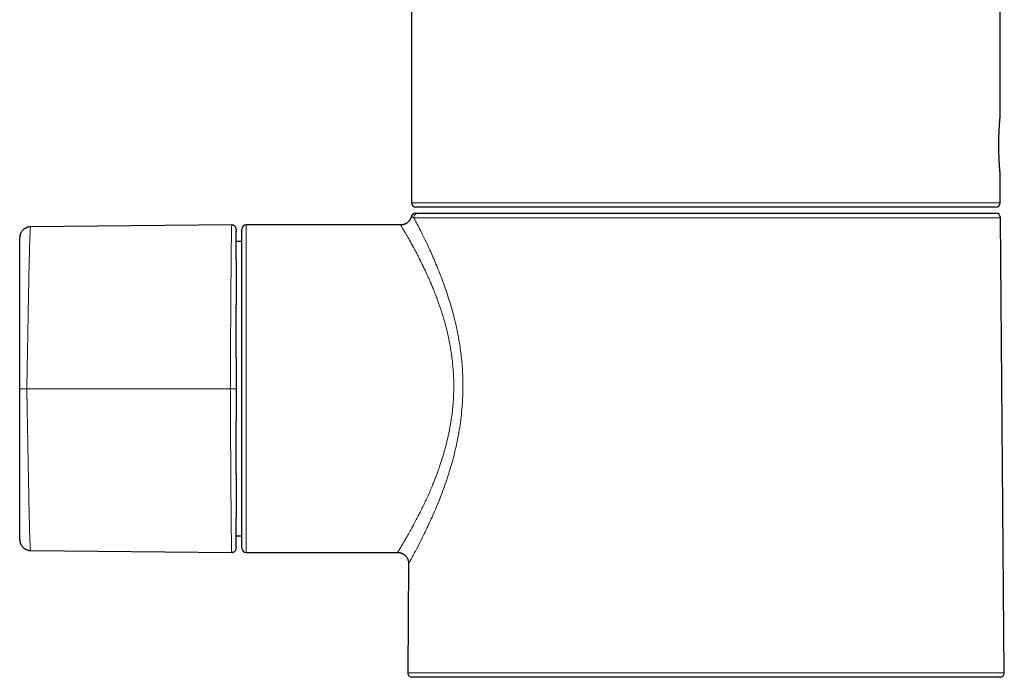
# Model space of a CAD drawing. Header units: millimetres. Extents: x 8 to 757, y 12 to 538.
# Tile 2 of 45: x 190 to 278, y 375 to 434. Entities that reach past the tile are written whole.
import ezdxf

# ---------------------------------------------------------------- set-up
doc = ezdxf.new("R2010")
doc.units = ezdxf.units.MM

msp = doc.modelspace()

# ---------------------------------------------------------------- linework, layer by layer
at = {"color": 7, "linetype": 'Continuous', "lineweight": 30}
for p, q in [((278.101, 425.461), (278.101, 462.409)), ((225.101, 435.99), (225.101, 417.762)), ((278.101, 417.762), (278.101, 420.462)), ((277.701, 417.362), (225.501, 417.362)), ((225.697, 416.812), (277.722, 416.812)), ((278.122, 416.415), (278.122, 416.415)), ((278.48, 375.415), (278.122, 416.38)), ((189.819, 414.6), (189.885, 414.953)), ((190.764, 415.591), (190.81, 415.6)), ((190.81, 415.6), (190.804, 415.576)), ((208.915, 415.758), (190.81, 415.6)), ((208.913, 415.734), (208.915, 415.758)), ((209.819, 386.662), (209.819, 415.362)), ((224.12, 415.762), (210.219, 415.762)), ((224.12, 415.759), (224.12, 415.759)), ((209.819, 414.262), (209.319, 414.262)), ((209.319, 387.762), (209.819, 387.762)), ((189.886, 387.07), (189.819, 387.423)), ((190.81, 386.423), (190.763, 386.432)), ((190.777, 386.432), (190.81, 386.43)), ((190.81, 386.423), (208.915, 386.265)), ((208.915, 386.265), (208.913, 386.289)), ((208.913, 386.289), (208.915, 386.265)), ((210.219, 386.262), (223.846, 386.262)), ((223.846, 386.264), (223.846, 386.264)), ((224.843, 385.253), (224.757, 375.415)), ((278.08, 375.012), (225.157, 375.012))]:
    msp.add_line(p, q, dxfattribs=at)
at = {"color": 252, "linetype": 'Continuous', "lineweight": 0}
for p, q in [((225.101, 417.762), (278.101, 417.762)), ((278.122, 416.415), (225.3, 416.415)), ((210.219, 415.762), (210.219, 386.262)), ((224.757, 375.415), (251.619, 375.415)), ((251.619, 375.415), (278.48, 375.415))]:
    msp.add_line(p, q, dxfattribs=at)
at = {"color": 7, "linetype": 'Continuous', "lineweight": 30}
for centre, start, end in [((225.501, 417.762), 180, 270), ((277.701, 417.762), 270, 0), ((277.722, 416.412), 0.5, 90), ((210.219, 415.362), 90, 180), ((210.219, 386.662), 180, 270), ((225.157, 375.412), 179.5, 270), ((278.08, 375.412), 270, 0.5)]:
    msp.add_arc(centre, 0.4, start, end, dxfattribs=at)
at = {"color": 252, "linetype": 'Continuous', "lineweight": 0}
for centre, radius, start, end in [((225.699, 416.413), 0.399, 90.19477, 179.70667), ((190.34, 314.375), 86.637, 89.92043, 90.34471)]:
    msp.add_arc(centre, radius, start, end, dxfattribs=at)
at = {"color": 7, "linetype": 'Continuous', "lineweight": 30}
for points, knots in [([(278.101, 420.462), (278.101, 420.463), (278.1, 420.466), (278.099, 420.48), (278.098, 420.499), (278.096, 420.522), (278.093, 420.549), (278.091, 420.579), (278.088, 420.612), (278.085, 420.649), (278.082, 420.688), (278.078, 420.73), (278.074, 420.785), (278.068, 420.856), (278.062, 420.941), (278.056, 421.021), (278.051, 421.092), (278.046, 421.159), (278.042, 421.228), (278.036, 421.315), (278.03, 421.421), (278.023, 421.543), (278.017, 421.665), (278.011, 421.786), (278.006, 421.907), (278.002, 422.024), (277.999, 422.131), (277.996, 422.236), (277.993, 422.34), (277.991, 422.441), (277.989, 422.54), (277.988, 422.636), (277.987, 422.734), (277.986, 422.852), (277.986, 422.99), (277.986, 423.141), (277.988, 423.27), (277.989, 423.378), (277.991, 423.474), (277.993, 423.569), (277.995, 423.683), (277.999, 423.814), (278.004, 423.954), (278.009, 424.071), (278.013, 424.168), (278.017, 424.252), (278.021, 424.335), (278.026, 424.432), (278.032, 424.542), (278.039, 424.656), (278.046, 424.759), (278.052, 424.854), (278.058, 424.939), (278.064, 425.014), (278.069, 425.077), (278.073, 425.134), (278.077, 425.185), (278.082, 425.237), (278.086, 425.289), (278.09, 425.335), (278.093, 425.371), (278.096, 425.399), (278.097, 425.422), (278.099, 425.439), (278.1, 425.451), (278.1, 425.459), (278.101, 425.46), (278.101, 425.461)], [0, 0, 0, 0, 0.018281, 0.036622, 0.051783, 0.066978, 0.080639, 0.094326, 0.108081, 0.120586, 0.133091, 0.145673, 0.158255, 0.17859, 0.199007, 0.216144, 0.228684, 0.241224, 0.25384, 0.266457, 0.286848, 0.307322, 0.324507, 0.342867, 0.361288, 0.376515, 0.391776, 0.405498, 0.419245, 0.433061, 0.445583, 0.458104, 0.470704, 0.483303, 0.503668, 0.524117, 0.541282, 0.553768, 0.566253, 0.578815, 0.591377, 0.611681, 0.632066, 0.649177, 0.661686, 0.674194, 0.686779, 0.699364, 0.719703, 0.740124, 0.757264, 0.775616, 0.794028, 0.809247, 0.824501, 0.838214, 0.851953, 0.86576, 0.884107, 0.902514, 0.91773, 0.932981, 0.946693, 0.96043, 0.974237, 0.987108, 1, 1, 1, 1]), ([(225.474, 416.812), (225.457, 416.811), (225.424, 416.81), (225.378, 416.801), (225.339, 416.789), (225.304, 416.774), (225.273, 416.758), (225.244, 416.74), (225.217, 416.719), (225.191, 416.695), (225.166, 416.668), (225.141, 416.636), (225.12, 416.6), (225.1, 416.558), (225.091, 416.528), (225.086, 416.512)], [0, 0, 0, 0, 0.097039, 0.185507, 0.263908, 0.332692, 0.399048, 0.463768, 0.526596, 0.589684, 0.668222, 0.7386, 0.818071, 0.905643, 1, 1, 1, 1]), ([(225.474, 416.812), (225.475, 416.812), (225.476, 416.812), (225.492, 416.812), (225.519, 416.812), (225.554, 416.812), (225.597, 416.812), (225.645, 416.812), (225.68, 416.812), (225.697, 416.812)], [0, 0, 0, 0, 0.120102, 0.266747, 0.413329, 0.559916, 0.70655, 0.853245, 1, 1, 1, 1]), ([(225.086, 416.512), (225.081, 416.493), (225.07, 416.452), (225.049, 416.393), (225.023, 416.333), (224.994, 416.277), (224.963, 416.225), (224.933, 416.181), (224.904, 416.143), (224.874, 416.106), (224.838, 416.067), (224.794, 416.024), (224.741, 415.978), (224.679, 415.932), (224.611, 415.89), (224.54, 415.854), (224.465, 415.823), (224.385, 415.796), (224.3, 415.777), (224.211, 415.764), (224.151, 415.762), (224.122, 415.762)], [0, 0, 0, 0, 0.04495, 0.095517, 0.142628, 0.194279, 0.240321, 0.280532, 0.314761, 0.349094, 0.389698, 0.436537, 0.489516, 0.548459, 0.613083, 0.670995, 0.732272, 0.79654, 0.863364, 0.932251, 1, 1, 1, 1]), ([(190.81, 415.594), (190.778, 415.593), (190.717, 415.59), (190.627, 415.577), (190.542, 415.556), (190.464, 415.53), (190.393, 415.5), (190.329, 415.467), (190.273, 415.433), (190.225, 415.399), (190.182, 415.366), (190.145, 415.334), (190.11, 415.3), (190.064, 415.252), (190.01, 415.186), (189.962, 415.113), (189.927, 415.048), (189.902, 414.996), (189.881, 414.944), (189.864, 414.894), (189.85, 414.845), (189.84, 414.801), (189.833, 414.764), (189.829, 414.741), (189.827, 414.726), (189.826, 414.717), (189.825, 414.707), (189.824, 414.696), (189.822, 414.682), (189.821, 414.668), (189.82, 414.653), (189.819, 414.637), (189.819, 414.627), (189.819, 414.622)], [0, 0, 0, 0, 0.054193, 0.1066461, 0.1568923, 0.2045163, 0.2491625, 0.2905385, 0.3284137, 0.3626148, 0.3930182, 0.4208018, 0.4489106, 0.4774391, 0.5355915, 0.5949591, 0.6293041, 0.6630865, 0.6953094, 0.7259661, 0.7550636, 0.7825483, 0.8050055, 0.8190882, 0.8243241, 0.8295739, 0.8355999, 0.8468346, 0.8612765, 0.8860105, 0.9172944, 0.9552689, 1, 1, 1, 1]), ([(209.021, 415.745), (209.003, 415.749), (208.967, 415.756), (208.932, 415.754), (208.915, 415.753)], [0, 0, 0, 0, 0.500836, 1, 1, 1, 1]), ([(209.319, 415.358), (209.313, 415.409), (209.305, 415.487), (209.254, 415.58), (209.202, 415.645), (209.137, 415.695), (209.076, 415.731), (209.034, 415.737), (209.02, 415.739)], [0, 0, 0, 0, 0.28797, 0.443119, 0.601602, 0.760084, 0.915234, 1, 1, 1, 1]), ([(209.319, 415.358), (209.319, 415.357), (209.319, 415.355), (209.319, 415.34), (209.319, 415.315), (209.319, 415.28), (209.319, 415.235), (209.319, 415.2), (209.319, 415.177), (209.319, 415.176)], [0, 0, 0, 0, 0.1651099, 0.3300252, 0.4947688, 0.6593607, 0.8238184, 0.9881571, 1, 1, 1, 1]), ([(209.319, 412.621), (209.319, 412.63), (209.319, 412.706), (209.319, 412.845), (209.319, 413.038), (209.319, 413.225), (209.319, 413.401), (209.319, 413.567), (209.319, 413.694), (209.319, 413.787), (209.319, 413.852), (209.319, 413.917), (209.319, 413.979), (209.319, 414.04), (209.319, 414.098), (209.319, 414.157), (209.319, 414.222), (209.319, 414.293), (209.319, 414.368), (209.319, 414.445), (209.319, 414.522), (209.319, 414.6), (209.319, 414.673), (209.319, 414.742), (209.319, 414.806), (209.319, 414.868), (209.319, 414.929), (209.319, 414.988), (209.319, 415.043), (209.319, 415.095), (209.319, 415.141), (209.319, 415.167), (209.319, 415.179)], [0, 0, 0, 0, 0.006953, 0.056141, 0.109142, 0.160978, 0.211645, 0.261137, 0.309452, 0.330595, 0.351503, 0.372987, 0.396245, 0.41577, 0.436395, 0.458117, 0.480936, 0.509534, 0.539716, 0.571488, 0.604851, 0.639808, 0.676363, 0.708895, 0.742599, 0.777475, 0.813525, 0.850748, 0.888451, 0.927287, 0.967258, 1, 1, 1, 1]), ([(189.819, 401.01), (189.819, 401.417), (189.819, 402.232), (189.819, 403.454), (189.819, 404.676), (189.819, 405.67), (189.819, 406.436), (189.819, 406.973), (189.819, 407.511), (189.819, 407.949), (189.819, 408.289), (189.819, 408.529), (189.819, 408.768), (189.819, 409.006), (189.819, 409.243), (189.819, 409.478), (189.819, 409.721), (189.819, 409.971), (189.819, 410.229), (189.819, 410.483), (189.819, 410.733), (189.819, 410.976), (189.819, 411.214), (189.819, 411.444), (189.819, 411.67), (189.819, 411.89), (189.819, 412.106), (189.819, 412.316), (189.819, 412.519), (189.819, 412.715), (189.819, 412.902), (189.819, 413.081), (189.819, 413.251), (189.819, 413.411), (189.819, 413.562), (189.819, 413.702), (189.819, 413.834), (189.819, 413.954), (189.819, 414.064), (189.819, 414.163), (189.819, 414.253), (189.819, 414.333), (189.819, 414.403), (189.819, 414.464), (189.819, 414.513), (189.819, 414.552), (189.819, 414.58), (189.819, 414.597), (189.819, 414.599), (189.819, 414.6)], [0, 0, 0, 0, 0.070074, 0.140144, 0.210212, 0.280279, 0.311109, 0.341939, 0.372773, 0.403616, 0.41745, 0.431264, 0.445055, 0.458823, 0.472576, 0.486329, 0.500103, 0.515748, 0.531403, 0.547068, 0.562745, 0.578434, 0.593853, 0.609281, 0.624716, 0.640157, 0.655918, 0.67168, 0.687443, 0.703206, 0.718966, 0.734725, 0.750482, 0.766185, 0.781853, 0.797493, 0.813113, 0.828717, 0.844034, 0.859346, 0.87466, 0.88998, 0.905623, 0.921282, 0.936962, 0.952668, 0.968406, 0.984181, 1, 1, 1, 1]), ([(209.319, 412.619), (209.319, 412.612), (209.319, 412.532), (209.319, 412.369), (209.319, 412.13), (209.319, 411.877), (209.319, 411.612), (209.319, 411.334), (209.319, 411.048), (209.319, 410.753), (209.319, 410.45), (209.319, 410.145), (209.319, 409.837), (209.319, 409.528), (209.319, 409.213), (209.319, 408.891), (209.319, 408.675), (209.319, 408.564), (209.319, 408.563)], [0, 0, 0, 0, 0.005746, 0.075359, 0.144966, 0.214571, 0.287497, 0.360437, 0.433396, 0.506325, 0.579218, 0.652085, 0.721627, 0.791163, 0.860702, 0.930248, 0.999807, 1, 1, 1, 1]), ([(209.319, 403.754), (209.319, 403.782), (209.319, 403.907), (209.319, 404.126), (209.319, 404.406), (209.319, 404.678), (209.319, 404.941), (209.319, 405.195), (209.319, 405.441), (209.319, 405.686), (209.319, 405.931), (209.319, 406.174), (209.319, 406.407), (209.319, 406.629), (209.319, 406.84), (209.319, 407.041), (209.319, 407.231), (209.319, 407.414), (209.319, 407.589), (209.319, 407.756), (209.319, 407.913), (209.319, 408.06), (209.319, 408.196), (209.319, 408.321), (209.319, 408.435), (209.319, 408.514), (209.319, 408.556), (209.319, 408.563)], [0, 0, 0, 0, 0.0166574, 0.0737252, 0.1292984, 0.1833803, 0.2359734, 0.28708, 0.3367018, 0.38484, 0.4367031, 0.4867278, 0.5349133, 0.5811837, 0.625504, 0.667895, 0.7083743, 0.7469569, 0.7853555, 0.8216972, 0.855991, 0.8882436, 0.9184601, 0.9466438, 0.9717369, 0.9949676, 1, 1, 1, 1]), ([(209.319, 403.753), (209.319, 403.745), (209.319, 403.605), (209.319, 403.33), (209.319, 402.936), (209.319, 402.547), (209.319, 402.165), (209.319, 401.781), (209.319, 401.397), (209.319, 401.14), (209.319, 401.012)], [0, 0, 0, 0, 0.008538, 0.155817, 0.303212, 0.442301, 0.581511, 0.720855, 0.860346, 1, 1, 1, 1]), ([(189.819, 387.423), (189.819, 387.424), (189.819, 387.426), (189.819, 387.444), (189.819, 387.472), (189.819, 387.512), (189.819, 387.562), (189.819, 387.622), (189.819, 387.692), (189.819, 387.772), (189.819, 387.863), (189.819, 387.964), (189.819, 388.076), (189.819, 388.198), (189.819, 388.329), (189.819, 388.471), (189.819, 388.621), (189.819, 388.781), (189.819, 388.95), (189.819, 389.127), (189.819, 389.313), (189.819, 389.508), (189.819, 389.709), (189.819, 389.915), (189.819, 390.128), (189.819, 390.347), (189.819, 390.573), (189.819, 390.806), (189.819, 391.046), (189.819, 391.291), (189.819, 391.541), (189.819, 391.795), (189.819, 392.052), (189.819, 392.296), (189.819, 392.524), (189.819, 392.736), (189.819, 392.95), (189.819, 393.165), (189.819, 393.382), (189.819, 393.599), (189.819, 393.877), (189.819, 394.217), (189.819, 394.619), (189.819, 395.125), (189.819, 395.736), (189.819, 396.453), (189.819, 397.358), (189.819, 398.45), (189.819, 399.73), (189.819, 400.583), (189.819, 401.01)], [0, 0, 0, 0, 0.01581, 0.031603, 0.047382, 0.063147, 0.078899, 0.094358, 0.109803, 0.125235, 0.140653, 0.156371, 0.172071, 0.187755, 0.203422, 0.219073, 0.234707, 0.250328, 0.265921, 0.281539, 0.29718, 0.312841, 0.328519, 0.343928, 0.359346, 0.374766, 0.390185, 0.405914, 0.421633, 0.437338, 0.453027, 0.468697, 0.484346, 0.499975, 0.51243, 0.524875, 0.537326, 0.549793, 0.562283, 0.574797, 0.587333, 0.610355, 0.633387, 0.656413, 0.697525, 0.738637, 0.779749, 0.853163, 0.926579, 1, 1, 1, 1]), ([(209.319, 401.012), (209.319, 400.888), (209.319, 400.641), (209.319, 400.271), (209.319, 399.902), (209.319, 399.534), (209.319, 399.167), (209.319, 398.809), (209.319, 398.459), (209.319, 398.229), (209.319, 398.113), (209.319, 398.111)], [0, 0, 0, 0, 0.126849, 0.253589, 0.38023, 0.506783, 0.633256, 0.759654, 0.878766, 0.99782, 1, 1, 1, 1]), ([(209.319, 393.278), (209.319, 393.328), (209.319, 393.468), (209.319, 393.701), (209.319, 393.978), (209.319, 394.26), (209.319, 394.544), (209.319, 394.833), (209.319, 395.126), (209.319, 395.426), (209.319, 395.677), (209.319, 395.876), (209.319, 396.021), (209.319, 396.172), (209.319, 396.331), (209.319, 396.499), (209.319, 396.676), (209.319, 396.861), (209.319, 397.055), (209.319, 397.257), (209.319, 397.469), (209.319, 397.689), (209.319, 397.904), (209.319, 398.046), (209.319, 398.11)], [0, 0, 0, 0, 0.034025, 0.094959, 0.15542, 0.216295, 0.278369, 0.33873, 0.400163, 0.462656, 0.526236, 0.555175, 0.584437, 0.615002, 0.647173, 0.680952, 0.71634, 0.75334, 0.791866, 0.831999, 0.873739, 0.917086, 0.96204, 1, 1, 1, 1]), ([(209.319, 393.28), (209.319, 393.264), (209.319, 393.138), (209.319, 392.908), (209.319, 392.59), (209.319, 392.279), (209.319, 391.974), (209.319, 391.671), (209.319, 391.371), (209.319, 391.074), (209.319, 390.785), (209.319, 390.504), (209.319, 390.232), (209.319, 389.973), (209.319, 389.728), (209.319, 389.548), (209.319, 389.453), (209.319, 389.432)], [0, 0, 0, 0, 0.010667, 0.083685, 0.156676, 0.229645, 0.302597, 0.375539, 0.451951, 0.52837, 0.604805, 0.681227, 0.757632, 0.834031, 0.906957, 0.979891, 1, 1, 1, 1]), ([(209.319, 389.265), (209.319, 389.29), (209.319, 389.343), (209.319, 389.4), (209.319, 389.429)], [0, 0, 0, 0, 0.471989, 1, 1, 1, 1]), ([(209.319, 386.808), (209.319, 386.811), (209.319, 386.826), (209.319, 386.857), (209.319, 386.901), (209.319, 386.947), (209.319, 386.996), (209.319, 387.047), (209.319, 387.099), (209.319, 387.152), (209.319, 387.206), (209.319, 387.26), (209.319, 387.313), (209.319, 387.366), (209.319, 387.418), (209.319, 387.469), (209.319, 387.524), (209.319, 387.584), (209.319, 387.65), (209.319, 387.738), (209.319, 387.849), (209.319, 387.989), (209.319, 388.142), (209.319, 388.31), (209.319, 388.494), (209.319, 388.689), (209.319, 388.896), (209.319, 389.088), (209.319, 389.214), (209.319, 389.265)], [0, 0, 0, 0, 0.011218, 0.049733, 0.086965, 0.123635, 0.158967, 0.192963, 0.22562, 0.256939, 0.286918, 0.315559, 0.342802, 0.368712, 0.393288, 0.41653, 0.438438, 0.465828, 0.493333, 0.521021, 0.57092, 0.621403, 0.672469, 0.728841, 0.785902, 0.843651, 0.901989, 0.960689, 1, 1, 1, 1]), ([(189.819, 387.401), (189.819, 387.397), (189.819, 387.389), (189.82, 387.376), (189.821, 387.362), (189.822, 387.348), (189.823, 387.334), (189.824, 387.322), (189.825, 387.313), (189.827, 387.301), (189.829, 387.286), (189.832, 387.263), (189.839, 387.229), (189.848, 387.185), (189.862, 387.137), (189.878, 387.087), (189.899, 387.035), (189.923, 386.982), (189.958, 386.917), (190.007, 386.842), (190.06, 386.776), (190.106, 386.727), (190.142, 386.693), (190.179, 386.66), (190.221, 386.627), (190.27, 386.593), (190.326, 386.558), (190.39, 386.525), (190.461, 386.494), (190.54, 386.468), (190.625, 386.447), (190.716, 386.433), (190.778, 386.431), (190.81, 386.43)], [0, 0, 0, 0, 0.043984, 0.08141, 0.112369, 0.13704, 0.155812, 0.163265, 0.169693, 0.175447, 0.184232, 0.195318, 0.217088, 0.243899, 0.272591, 0.302939, 0.334956, 0.368642, 0.403179, 0.462902, 0.521413, 0.55012, 0.578405, 0.606292, 0.636554, 0.670674, 0.708526, 0.749937, 0.794674, 0.84244, 0.892875, 0.945554, 1, 1, 1, 1]), ([(208.915, 386.265), (208.966, 386.27), (209.044, 386.278), (209.138, 386.327), (209.202, 386.379), (209.254, 386.443), (209.305, 386.537), (209.313, 386.615), (209.319, 386.665)], [0, 0, 0, 0, 0.2393359, 0.3682829, 0.5, 0.6317171, 0.7606641, 1, 1, 1, 1]), ([(209.319, 386.811), (209.319, 386.807), (209.319, 386.783), (209.319, 386.75), (209.319, 386.712), (209.319, 386.685), (209.319, 386.668), (209.319, 386.666), (209.319, 386.665)], [0, 0, 0, 0, 0.040553, 0.232041, 0.423706, 0.61557, 0.807658, 1, 1, 1, 1]), ([(208.915, 386.27), (208.933, 386.269), (208.968, 386.267), (209.005, 386.275), (209.023, 386.279)], [0, 0, 0, 0, 0.499154, 1, 1, 1, 1]), ([(223.848, 386.262), (223.873, 386.261), (223.925, 386.26), (224.001, 386.25), (224.075, 386.235), (224.143, 386.216), (224.207, 386.194), (224.268, 386.168), (224.325, 386.139), (224.378, 386.108), (224.422, 386.078), (224.46, 386.049), (224.498, 386.018), (224.538, 385.982), (224.582, 385.937), (224.627, 385.884), (224.674, 385.821), (224.716, 385.752), (224.753, 385.679), (224.784, 385.604), (224.81, 385.523), (224.829, 385.436), (224.842, 385.346), (224.843, 385.284), (224.843, 385.253)], [0, 0, 0, 0, 0.048621, 0.098394, 0.146113, 0.191454, 0.234132, 0.273907, 0.317527, 0.356419, 0.390391, 0.419311, 0.448322, 0.482634, 0.522215, 0.566984, 0.616786, 0.671379, 0.720289, 0.772023, 0.826259, 0.882623, 0.94069, 1, 1, 1, 1])]:
    msp.add_open_spline(points, degree=3, knots=knots, dxfattribs=at)
at = {"color": 252, "linetype": 'Continuous', "lineweight": 0}
for points, knots in [([(225.3, 416.415), (225.361, 416.301), (225.484, 416.073), (225.749, 415.567), (226.066, 414.943), (226.469, 414.118), (226.957, 413.067), (227.516, 411.754), (228.078, 410.277), (228.611, 408.669), (229.073, 406.948), (229.405, 405.288), (229.616, 403.725), (229.724, 402.283), (229.742, 400.833), (229.664, 399.238), (229.46, 397.509), (229.104, 395.675), (228.565, 393.644), (227.827, 391.491), (227.038, 389.619), (226.38, 388.199), (225.868, 387.169), (225.469, 386.406), (225.181, 385.867), (224.986, 385.51), (224.876, 385.311), (224.83, 385.23), (224.843, 385.253), (224.843, 385.253)], [0, 0, 0, 0, 0.030918, 0.061863, 0.093097, 0.124874, 0.166458, 0.207996, 0.249996, 0.292756, 0.334338, 0.375368, 0.406996, 0.43813, 0.469125, 0.500341, 0.541083, 0.582339, 0.62482, 0.68665, 0.749795, 0.792133, 0.83366, 0.874913, 0.906644, 0.937838, 0.968781, 0.999765, 1, 1, 1, 1]), ([(225.3, 416.415), (225.261, 416.434), (225.183, 416.472), (225.111, 416.502), (225.077, 416.515), (225.087, 416.512), (225.087, 416.511)], [0, 0, 0, 0, 0.330199, 0.662652, 0.996666, 1, 1, 1, 1]), ([(190.804, 415.576), (190.799, 415.561), (190.786, 415.526), (190.765, 415.258), (190.743, 414.817), (190.721, 414.206), (190.699, 413.442), (190.677, 412.547), (190.655, 411.545), (190.632, 410.408), (190.609, 409.142), (190.584, 407.79), (190.559, 406.438), (190.534, 405.083), (190.509, 403.727), (190.485, 402.369), (190.468, 401.464), (190.46, 401.012)], [0, 0, 0, 0, 0.0471, 0.110943, 0.174693, 0.238292, 0.301795, 0.365296, 0.428779, 0.492202, 0.564492, 0.636818, 0.709287, 0.781876, 0.854557, 0.92728, 1, 1, 1, 1]), ([(208.785, 401.012), (208.789, 401.652), (208.796, 402.932), (208.806, 404.821), (208.817, 406.647), (208.828, 408.379), (208.839, 409.988), (208.85, 411.447), (208.86, 412.726), (208.871, 413.806), (208.882, 414.669), (208.893, 415.287), (208.903, 415.665), (208.91, 415.713), (208.913, 415.734)], [0, 0, 0, 0, 0.0846811, 0.1693415, 0.2539344, 0.3384496, 0.4229116, 0.5074059, 0.5919853, 0.6766399, 0.7613384, 0.8460855, 0.930885, 1, 1, 1, 1]), ([(223.846, 386.264), (223.846, 386.263), (223.843, 386.258), (223.859, 386.283), (223.895, 386.341), (223.954, 386.438), (224.035, 386.572), (224.137, 386.743), (224.248, 386.929), (224.354, 387.109), (224.448, 387.268), (224.545, 387.432), (224.648, 387.609), (224.76, 387.803), (224.886, 388.024), (225.027, 388.276), (225.185, 388.563), (225.373, 388.911), (225.547, 389.243), (225.672, 389.484), (225.719, 389.577), (225.734, 389.606), (225.749, 389.636), (225.765, 389.665), (225.78, 389.695), (225.798, 389.732), (225.824, 389.782), (225.86, 389.852), (225.912, 389.954), (225.982, 390.093), (226.073, 390.277), (226.181, 390.498), (226.306, 390.76), (226.413, 390.992), (226.498, 391.179), (226.557, 391.308), (226.617, 391.443), (226.68, 391.585), (226.738, 391.717), (226.845, 391.964), (226.979, 392.281), (227.141, 392.683), (227.277, 393.03), (227.375, 393.291), (227.44, 393.466), (227.474, 393.559), (227.507, 393.652), (227.54, 393.743), (227.571, 393.832), (227.602, 393.92), (227.632, 394.007), (227.732, 394.3), (227.895, 394.802), (228.104, 395.522), (228.289, 396.237), (228.427, 396.848), (228.529, 397.35), (228.602, 397.746), (228.666, 398.136), (228.723, 398.522), (228.772, 398.903), (228.813, 399.278), (228.857, 399.763), (228.893, 400.365), (228.91, 401.086), (228.901, 401.815), (228.869, 402.485), (228.821, 403.096), (228.763, 403.646), (228.705, 404.084), (228.656, 404.41), (228.622, 404.625), (228.585, 404.841), (228.546, 405.056), (228.504, 405.27), (228.439, 405.592), (228.343, 406.024), (228.208, 406.569), (228.084, 407.023), (227.979, 407.385), (227.898, 407.654), (227.815, 407.918), (227.737, 408.159), (227.647, 408.426), (227.539, 408.734), (227.404, 409.106), (227.274, 409.451), (227.152, 409.764), (227.069, 409.97), (227.011, 410.111), (226.981, 410.185), (226.949, 410.26), (226.918, 410.335), (226.886, 410.411), (226.817, 410.573), (226.715, 410.81), (226.584, 411.106), (226.464, 411.372), (226.356, 411.607), (226.254, 411.823), (226.16, 412.019), (226.075, 412.192), (226.006, 412.332), (225.959, 412.424), (225.925, 412.493), (225.897, 412.55), (225.863, 412.617), (225.829, 412.684), (225.796, 412.749), (225.724, 412.891), (225.61, 413.112), (225.459, 413.398), (225.348, 413.606), (225.277, 413.737), (225.242, 413.801), (225.208, 413.864), (225.175, 413.925), (225.142, 413.984), (225.054, 414.144), (224.918, 414.39), (224.747, 414.694), (224.596, 414.957), (224.475, 415.166), (224.378, 415.33), (224.302, 415.457), (224.239, 415.561), (224.189, 415.643), (224.149, 415.71), (224.123, 415.754), (224.121, 415.758), (224.12, 415.759)], [0, 0, 0, 0, 0.002678, 0.017893, 0.03322, 0.048672, 0.064263, 0.080005, 0.09591, 0.10661, 0.116148, 0.125258, 0.134679, 0.144413, 0.154461, 0.16609, 0.178116, 0.190541, 0.207554, 0.215262, 0.216282, 0.217304, 0.218328, 0.219354, 0.220383, 0.221414, 0.223159, 0.225532, 0.228534, 0.233447, 0.239451, 0.246546, 0.254732, 0.264008, 0.267683, 0.271505, 0.275473, 0.279588, 0.283848, 0.286879, 0.300588, 0.31034, 0.319544, 0.328201, 0.330647, 0.333047, 0.335398, 0.337702, 0.339959, 0.342168, 0.34433, 0.346444, 0.364059, 0.3811, 0.397576, 0.413496, 0.422348, 0.431025, 0.439527, 0.447858, 0.456019, 0.464014, 0.471846, 0.486884, 0.502042, 0.517342, 0.532801, 0.544461, 0.556228, 0.568109, 0.572811, 0.577531, 0.582272, 0.587032, 0.591813, 0.596615, 0.608645, 0.621226, 0.634364, 0.640751, 0.647264, 0.653901, 0.660225, 0.665188, 0.674088, 0.683773, 0.694243, 0.701584, 0.709268, 0.711337, 0.71343, 0.715545, 0.717685, 0.719848, 0.722034, 0.731675, 0.740565, 0.748703, 0.756091, 0.762726, 0.769568, 0.775372, 0.780136, 0.783861, 0.784979, 0.787399, 0.7898, 0.792181, 0.794543, 0.796885, 0.807666, 0.819394, 0.830567, 0.833402, 0.836199, 0.838957, 0.841678, 0.844361, 0.847006, 0.863777, 0.880193, 0.896263, 0.911995, 0.924344, 0.936488, 0.948431, 0.96018, 0.971741, 0.986978, 1, 1, 1, 1]), ([(190.46, 401.012), (190.468, 400.559), (190.485, 399.654), (190.509, 398.296), (190.534, 396.94), (190.559, 395.585), (190.584, 394.233), (190.609, 392.881), (190.632, 391.616), (190.655, 390.478), (190.677, 389.476), (190.699, 388.581), (190.721, 387.818), (190.743, 387.207), (190.765, 386.765), (190.786, 386.497), (190.798, 386.463), (190.804, 386.448)], [0, 0, 0, 0, 0.072731, 0.145465, 0.218158, 0.290759, 0.363238, 0.435576, 0.507877, 0.57131, 0.634803, 0.698314, 0.761827, 0.825436, 0.889196, 0.953049, 1, 1, 1, 1]), ([(190.46, 401.012), (191.311, 401.012), (193.014, 401.012), (195.573, 401.012), (198.134, 401.012), (200.74, 401.012), (203.391, 401.012), (206.086, 401.012), (207.885, 401.012), (208.785, 401.012)], [0, 0, 0, 0, 0.14, 0.28, 0.42, 0.560001, 0.706667, 0.853334, 1, 1, 1, 1]), ([(209.319, 401.012), (209.318, 401.012), (209.317, 401.012), (209.31, 401.012), (209.298, 401.012), (209.28, 401.012), (209.256, 401.012), (209.226, 401.012), (209.19, 401.012), (209.15, 401.012), (209.106, 401.012), (209.059, 401.012), (209.011, 401.012), (208.962, 401.012), (208.915, 401.012), (208.869, 401.012), (208.826, 401.012), (208.798, 401.012), (208.785, 401.012)], [0, 0, 0, 0, 0.054819, 0.112365, 0.172474, 0.234898, 0.299307, 0.36529, 0.432365, 0.5, 0.567635, 0.63471, 0.700693, 0.765102, 0.827526, 0.887635, 0.945181, 1, 1, 1, 1]), ([(208.913, 386.289), (208.91, 386.31), (208.903, 386.358), (208.893, 386.736), (208.882, 387.354), (208.871, 388.218), (208.86, 389.297), (208.85, 390.576), (208.839, 392.035), (208.828, 393.645), (208.817, 395.376), (208.806, 397.202), (208.796, 399.091), (208.789, 400.371), (208.785, 401.012)], [0, 0, 0, 0, 0.069293, 0.154076, 0.238807, 0.323489, 0.408128, 0.492691, 0.577169, 0.661615, 0.746114, 0.830691, 0.915335, 1, 1, 1, 1])]:
    msp.add_open_spline(points, degree=3, knots=knots, dxfattribs=at)

doc.saveas('drawing.dxf')
